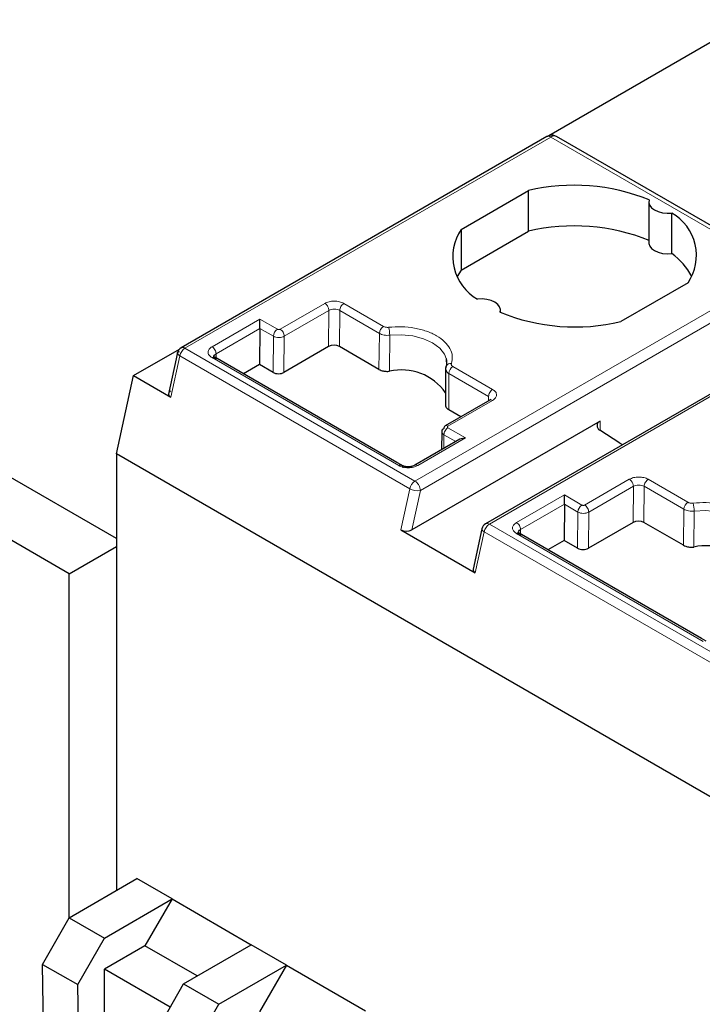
# Model space of a CAD drawing. Header units: millimetres. Extents: x 5 to 418, y 2 to 292.
# Tile 36 of 40: x 346.48 to 353.61, y 118.75 to 129.04. Entities that reach past the tile are written whole.
import ezdxf

# ---------------------------------------------------------------- set-up
doc = ezdxf.new("R2010")
doc.units = ezdxf.units.MM

msp = doc.modelspace()

# ---------------------------------------------------------------- linework, layer by layer
at = {"color": 7, "linetype": 'Continuous', "lineweight": 25}
for p, q in [((354.1108, 129.0358), (352.0101, 127.823)), ((351.9902, 127.8142), (348.1659, 125.6064)), ((354.4944, 126.4283), (352.0902, 127.8162)), ((351.0943, 126.8454), (351.7957, 127.2503)), ((351.7957, 126.8257), (351.7957, 127.2503)), ((353.0552, 127.1295), (353.0552, 126.7049)), ((353.2945, 126.5917), (353.2945, 127.0163)), ((351.0943, 126.8454), (351.0943, 126.4208)), ((351.0943, 126.4208), (351.7957, 126.8257)), ((351.0943, 126.4208), (351.0534, 126.3539)), ((353.4645, 126.287), (352.7631, 125.8821)), ((351.5036, 125.9785), (351.5036, 126.0029)), ((348.9901, 125.8105), (348.9901, 125.9083)), ((355.1722, 125.9773), (351.3487, 123.77)), ((348.9901, 125.8105), (348.9873, 125.433)), ((347.6697, 125.3174), (348.1514, 125.5955)), ((349.7085, 125.6208), (349.2418, 125.3514)), ((350.2348, 125.3823), (349.8216, 125.6208)), ((348.115, 125.4926), (348.0317, 125.1091)), ((348.1304, 125.5633), (348.115, 125.4926)), ((348.5204, 125.5077), (348.5087, 125.5133)), ((350.4225, 124.4096), (348.5188, 125.5086)), ((350.9362, 125.4952), (350.9395, 125.4247)), ((348.9873, 125.433), (348.8184, 125.3356)), ((349.1287, 125.3514), (348.9873, 125.433)), ((347.4923, 124.5005), (347.6697, 125.3174)), ((347.6697, 125.3174), (348.0586, 125.0929)), ((350.9311, 125.379), (350.9301, 125.0001)), ((351.3935, 125.0627), (350.9259, 124.7927)), ((350.9313, 125.0238), (350.9302, 125.0148)), ((351.4035, 125.0676), (351.3925, 125.0622)), ((351.0909, 124.8881), (350.9641, 124.9613)), ((352.5471, 124.8429), (350.5782, 123.7063)), ((347.4923, 123.6145), (345.5831, 124.7166)), ((350.89, 124.734), (350.8886, 124.5426)), ((351.1397, 124.6673), (351.0797, 124.653)), ((352.7534, 124.6125), (352.5427, 124.7476)), ((351.0797, 124.653), (350.6084, 124.3809)), ((357.0382, 118.9898), (347.4923, 124.5005)), ((347.4923, 124.5005), (347.4923, 119.9402)), ((346.9973, 123.2471), (345.0174, 124.3901)), ((350.4722, 124.3809), (350.4225, 124.4096)), ((352.1721, 123.9736), (352.1721, 124.0713)), ((352.1721, 123.9736), (352.1692, 123.5961)), ((352.8905, 123.7839), (352.4238, 123.5145)), ((353.4168, 123.5454), (353.0036, 123.7839)), ((350.4628, 123.705), (351.2406, 123.256)), ((351.3105, 123.7177), (351.2185, 123.294)), ((351.7023, 123.6707), (351.6907, 123.6764)), ((353.6045, 122.5727), (351.7008, 123.6717)), ((346.9973, 123.2471), (347.4923, 123.5328)), ((352.1692, 123.5961), (352.0004, 123.4987)), ((352.3107, 123.5145), (352.1692, 123.5961)), ((346.9973, 119.6544), (346.9973, 123.2471)), ((353.6541, 122.544), (353.6045, 122.5727)), ((346.9973, 119.6544), (347.7044, 120.0626)), ((348.0721, 119.8504), (347.7044, 120.0626)), ((347.365, 119.4421), (348.0721, 119.8504)), ((348.0721, 119.8504), (347.7893, 119.3605)), ((348.0721, 119.8504), (348.8994, 119.3728)), ((346.7194, 119.1674), (346.9973, 119.6544)), ((346.9973, 119.6544), (347.365, 119.4421)), ((347.0871, 118.9552), (347.365, 119.4421)), ((347.7893, 119.3605), (347.365, 119.1155)), ((348.3337, 119.0462), (347.7893, 119.3605)), ((348.1923, 118.9646), (348.8994, 119.3728)), ((349.2671, 119.1605), (348.8994, 119.3728)), ((346.7194, 119.1674), (347.0871, 118.9552)), ((346.7488, 117.2396), (346.7194, 119.1674)), ((348.0521, 118.7189), (347.365, 119.1155)), ((347.365, 117.8091), (347.365, 119.1155)), ((348.56, 118.7523), (349.2671, 119.1605)), ((349.2671, 119.1605), (348.9843, 118.6706)), ((349.2671, 119.1605), (350.0944, 118.6829)), ((347.1165, 117.0274), (347.0871, 118.9552)), ((347.9144, 118.4776), (348.1923, 118.9646)), ((348.1923, 118.9646), (348.56, 118.7523)), ((348.2821, 118.2653), (348.56, 118.7523))]:
    msp.add_line(p, q, dxfattribs=at)
at = {"color": 7, "linetype": 'Continuous', "lineweight": 18}
for p, q in [((352.0302, 127.8102), (348.2067, 125.603)), ((352.0302, 127.8102), (354.4344, 126.4224)), ((350.6108, 124.2151), (354.4344, 126.4224)), ((350.6674, 124.1171), (354.491, 126.3244)), ((349.2022, 125.8021), (349.6689, 126.0715)), ((349.8669, 126.0715), (350.282, 125.8319)), ((348.4897, 125.6194), (348.9901, 125.9083)), ((348.9901, 125.9083), (349.1739, 125.8021)), ((349.2446, 125.7286), (349.7113, 125.9981)), ((349.7085, 125.6208), (349.7113, 125.9981)), ((349.8216, 125.6208), (349.8245, 125.9985)), ((349.8245, 125.9985), (350.2396, 125.7589)), ((355.2122, 125.9733), (351.3887, 123.766)), ((348.5321, 125.5459), (348.9901, 125.8105)), ((348.9901, 125.8105), (349.1315, 125.7291)), ((349.1315, 125.7291), (349.1287, 125.3514)), ((349.2418, 125.3514), (349.2446, 125.7286)), ((350.2396, 125.7589), (350.2348, 125.3823)), ((350.3431, 125.3633), (350.347, 125.7394)), ((350.6108, 124.2151), (348.2067, 125.603)), ((348.0586, 125.0929), (348.1523, 125.5242)), ((348.1523, 125.5242), (350.5565, 124.1363)), ((350.4413, 124.3784), (348.4897, 125.5051)), ((348.5325, 125.5007), (348.5321, 125.5459)), ((351.0075, 125.4131), (351.4225, 125.1735)), ((350.9641, 124.9613), (350.965, 125.3401)), ((350.965, 125.3401), (351.3801, 125.1004)), ((351.3798, 125.0548), (351.3801, 125.1004)), ((351.4225, 125.0592), (350.9559, 124.7898)), ((350.9559, 124.7734), (351.1397, 124.6673)), ((352.5471, 124.7448), (352.5471, 124.8429)), ((351.1397, 124.6673), (350.6393, 124.3784)), ((350.9123, 124.5564), (350.9134, 124.7004)), ((350.9134, 124.7004), (351.0375, 124.6286)), ((352.3842, 123.9652), (352.8509, 124.2346)), ((352.4266, 123.8917), (352.8933, 124.1611)), ((352.8905, 123.7839), (352.8933, 124.1611)), ((353.0036, 123.7839), (353.0065, 124.1616)), ((353.0065, 124.1616), (353.4215, 123.9219)), ((353.0489, 124.2346), (353.464, 123.995)), ((350.5565, 124.1363), (350.4628, 123.705)), ((350.5782, 123.7063), (350.6674, 124.1171)), ((351.6717, 123.7825), (352.1721, 124.0713)), ((352.1721, 124.0713), (352.3559, 123.9652)), ((351.7141, 123.709), (352.1721, 123.9736)), ((352.1721, 123.9736), (352.3135, 123.8921)), ((352.3135, 123.8921), (352.3107, 123.5145)), ((352.4238, 123.5145), (352.4266, 123.8917)), ((353.4215, 123.9219), (353.4168, 123.5454)), ((353.5251, 123.5264), (353.5289, 123.9025)), ((353.7928, 122.3781), (351.3887, 123.766)), ((351.2406, 123.256), (351.3343, 123.6873)), ((351.3343, 123.6873), (353.7384, 122.2994)), ((353.6233, 122.5415), (351.6717, 123.6682)), ((351.7144, 123.6638), (351.7141, 123.709))]:
    msp.add_line(p, q, dxfattribs=at)
at = {"color": 7, "linetype": 'Continuous', "lineweight": 25, "flags": 128}
for points in [[(353.0591, 127.1522), (353.0554, 127.124), (353.0638, 127.0961), (353.0836, 127.0702), (353.1138, 127.0479), (353.1525, 127.0305), (353.1973, 127.019), (353.2456, 127.0142), (353.2945, 127.0163)], [(353.0552, 126.7049), (353.0554, 126.6994), (353.0638, 126.6715), (353.0836, 126.6456), (353.1138, 126.6233), (353.1525, 126.6059), (353.1973, 126.5944), (353.2456, 126.5896), (353.2945, 126.5917)], [(351.4997, 125.9802), (351.5034, 126.0084), (351.495, 126.0363), (351.4752, 126.0622), (351.445, 126.0845), (351.4064, 126.1019), (351.3615, 126.1134), (351.3132, 126.1182), (351.2643, 126.1161)], [(350.9363, 125.4949), (350.9402, 125.4716), (350.9409, 125.4559)]]:
    msp.add_lwpolyline(points, dxfattribs=at)
at = {"color": 7, "linetype": 'Continuous', "lineweight": 18, "flags": 128}
for points in [[(350.347, 125.7394), (350.4682, 125.7441), (350.5878, 125.7318), (350.6988, 125.7032), (350.7945, 125.66), (350.8693, 125.6047), (350.9189, 125.5407), (350.9363, 125.4949)], [(353.5289, 123.9025), (353.6502, 123.9072), (353.7698, 123.8949), (353.8807, 123.8663), (353.9765, 123.8231), (354.0513, 123.7678), (354.1008, 123.7038), (354.1183, 123.658)], [(351.3343, 123.6873), (351.3243, 123.694), (351.3168, 123.7008), (351.312, 123.7077), (351.3102, 123.7143), (351.3105, 123.7177)]]:
    msp.add_lwpolyline(points, dxfattribs=at)
at = {"color": 7, "linetype": 'Continuous', "lineweight": 18}
for centre, radius, start, end in [((352.0068, 127.7775), 0.0402, 54.38241, 114.30713), ((352.0654, 127.7613), 0.0603, 65.65152, 125.65894), ((349.2237, 125.7244), 0.0923, 122.62937, 177.08194), ((350.3318, 125.7542), 0.0923, 122.62937, 177.08194), ((350.0348, 125.7392), 0.3122, 0.02414, 15.44601), ((350.9819, 125.3905), 0.0543, 80.37363, 142.44394), ((351.0572, 125.3354), 0.0923, 122.62937, 177.08194), ((350.9383, 124.7652), 0.0302, 54.38183, 114.31395), ((350.679, 124.1098), 0.1254, 122.93105, 167.79085), ((350.552, 124.1131), 0.1154, 1.95745, 31.14194), ((350.6395, 124.2854), 0.1706, 240.8731, 279.4195), ((352.4057, 123.8874), 0.0923, 122.62937, 177.08194), ((353.5138, 123.9172), 0.0923, 122.62937, 177.08194), ((353.2168, 123.9023), 0.3122, 0.02414, 15.44601), ((351.4568, 123.6608), 0.1254, 122.93105, 167.79085), ((351.3652, 123.7333), 0.0402, 54.38196, 114.31303)]:
    msp.add_arc(centre, radius, start, end, dxfattribs=at)
at = {"color": 7, "linetype": 'Continuous', "lineweight": 25}
for centre, radius, start, end in [((352.2751, 125.2403), 2.0664, 67.7032, 103.41394), ((353.0448, 126.5736), 0.5082, 325.66484, 60.5746), ((351.514, 126.5588), 0.5082, 145.66484, 240.5746), ((352.2751, 124.8157), 2.0664, 67.7032, 103.41394), ((352.8787, 126.0105), 0.7146, 28.71941, 54.42044), ((352.2837, 127.8921), 2.0664, 247.7032, 283.41394), ((348.2067, 125.5376), 0.08, 120, 170.93232), ((350.971, 125.4017), 0.039, 145.74923, 180.15416), ((350.4697, 124.8137), 0.564, 35.19995, 102.96385), ((350.9435, 124.7682), 0.0302, 125.69804, 185.62038), ((352.5649, 124.7943), 0.0517, 110.12946, 244.6761), ((353.1436, 125.2215), 0.7233, 237.3511, 239.81658), ((351.3887, 123.7007), 0.08, 120.0008, 167.74555), ((353.6516, 122.9768), 0.564, 35.19995, 102.96385)]:
    msp.add_arc(centre, radius, start, end, dxfattribs=at)
for centre, major_axis, ratio, start_param, end_param in [((349.7651, 125.5881), (0.08, 0), 0.5772877, 0.7853601, 2.3561564), ((349.1852, 125.384), (0.08, 0), 0.5772877, 3.9269527, 5.4977491), ((352.947, 123.7512), (0.08, 0), 0.5772877, 0.7853601, 2.3561564), ((350.5216, 123.739), (0.0816, 0.0028), 0.5763887, 3.8875603, 5.4583566), ((352.3672, 123.5471), (0.08, 0), 0.5772877, 3.9269527, 5.4977491), ((351.2994, 123.2899), (0.0816, 0.0028), 0.5763887, 2.996668, 3.8875603)]:
    msp.add_ellipse(centre, major_axis=major_axis, ratio=ratio, start_param=start_param, end_param=end_param, dxfattribs=at)
for points, knots in [([(352.0894, 127.8149), (352.0838, 127.8183), (352.0687, 127.8277), (352.0397, 127.8302), (352.0116, 127.8252), (351.9963, 127.8173), (351.9902, 127.8142)], [0, 0, 0, 0, 0.1873791, 0.5058399, 0.8041114, 1, 1, 1, 1]), ([(348.5321, 125.481), (348.5256, 125.4857), (348.5124, 125.4951), (348.5068, 125.5133), (348.5124, 125.5316), (348.5255, 125.5411), (348.5321, 125.5459)], [0, 0, 0, 0, 0.24999999, 0.49999999, 0.75, 1, 1, 1, 1]), ([(350.932, 125.4016), (350.9309, 125.3961), (350.9285, 125.3849), (350.9342, 125.3683), (350.9458, 125.3527), (350.9586, 125.3443), (350.965, 125.3401)], [0, 0, 0, 0, 0.2498966, 0.4998455, 0.7498714, 1, 1, 1, 1]), ([(350.9347, 125.416), (350.933, 125.4098), (350.9294, 125.3974), (350.9306, 125.3848), (350.9312, 125.3786)], [0, 0, 0, 0, 0.4997487, 1, 1, 1, 1]), ([(350.2348, 125.3823), (350.2425, 125.3785), (350.2604, 125.3696), (350.296, 125.3621), (350.3256, 125.3615), (350.341, 125.3631), (350.3431, 125.3633)], [0, 0, 0, 0, 0.2575607, 0.600749, 0.9439391, 1, 1, 1, 1]), ([(348.0609, 125.1595), (348.0565, 125.1566), (348.0483, 125.1512), (348.039, 125.14), (348.035, 125.1281), (348.0366, 125.1167), (348.0423, 125.1047), (348.0522, 125.0976), (348.0586, 125.0929)], [0, 0, 0, 0, 0.1561592, 0.2921349, 0.5028801, 0.633394, 0.7597458, 1, 1, 1, 1]), ([(350.9314, 125.0008), (350.933, 124.995), (350.9369, 124.9815), (350.9518, 124.9687), (350.9626, 124.9622), (350.9641, 124.9613)], [0, 0, 0, 0, 0.3924425, 0.9147142, 1, 1, 1, 1]), ([(350.6093, 124.3814), (350.5992, 124.3768), (350.5789, 124.3675), (350.5398, 124.3636), (350.5008, 124.3677), (350.4807, 124.3771), (350.4707, 124.3818)], [0, 0, 0, 0, 0.2498943, 0.4999593, 0.7500277, 1, 1, 1, 1]), ([(351.7141, 123.6441), (351.7075, 123.6488), (351.6944, 123.6582), (351.6888, 123.6764), (351.6944, 123.6947), (351.7075, 123.7042), (351.7141, 123.709)], [0, 0, 0, 0, 0.25, 0.5, 0.75, 1, 1, 1, 1]), ([(353.4168, 123.5454), (353.4245, 123.5416), (353.4424, 123.5326), (353.478, 123.5252), (353.5076, 123.5246), (353.523, 123.5262), (353.5251, 123.5264)], [0, 0, 0, 0, 0.2575607, 0.600749, 0.9439391, 1, 1, 1, 1])]:
    msp.add_open_spline(points, degree=3, knots=knots, dxfattribs=at)
at = {"color": 7, "linetype": 'Continuous', "lineweight": 18}
for points, knots in [([(349.6689, 126.0715), (349.6832, 126.0781), (349.7119, 126.0913), (349.7677, 126.0973), (349.8134, 126.092), (349.8463, 126.0822), (349.86, 126.0751), (349.8669, 126.0715)], [0, 0, 0, 0, 0.2466517, 0.4974325, 0.7483262, 0.8728127, 1, 1, 1, 1]), ([(349.6689, 126.0715), (349.6743, 126.0678), (349.6825, 126.0621), (349.6923, 126.0502), (349.6991, 126.04), (349.7046, 126.029), (349.7099, 126.0145), (349.7108, 126.0045), (349.7113, 125.9981)], [0, 0, 0, 0, 0.2394582, 0.3683628, 0.5000026, 0.631642, 0.7605454, 1, 1, 1, 1]), ([(349.7113, 125.9981), (349.7196, 126.0018), (349.7361, 126.0094), (349.7679, 126.0127), (349.7997, 126.0096), (349.8162, 126.0022), (349.8245, 125.9985)], [0, 0, 0, 0, 0.25, 0.5, 0.75, 1, 1, 1, 1]), ([(349.1739, 125.8021), (349.1757, 125.8013), (349.1791, 125.7997), (349.185, 125.7988), (349.1902, 125.7987), (349.1946, 125.7992), (349.1987, 125.8003), (349.201, 125.8015), (349.2022, 125.8021)], [0, 0, 0, 0, 0.2116745, 0.4235405, 0.5686827, 0.7078064, 0.8489949, 1, 1, 1, 1]), ([(350.282, 125.8319), (350.2853, 125.8302), (350.292, 125.8268), (350.3049, 125.8233), (350.3198, 125.8213), (350.3304, 125.822), (350.3357, 125.8224)], [0, 0, 0, 0, 0.2262349, 0.4552376, 0.7262614, 1, 1, 1, 1]), ([(350.3357, 125.8224), (350.381, 125.8256), (350.4715, 125.832), (350.607, 125.8166), (350.7328, 125.7849), (350.8406, 125.7356), (350.926, 125.6734), (350.9809, 125.6008), (351.0076, 125.5225), (350.9965, 125.4703), (350.9909, 125.4441)], [0, 0, 0, 0, 0.1249501, 0.2499976, 0.3748998, 0.499998, 0.6248996, 0.7499976, 0.8749504, 1, 1, 1, 1]), ([(349.1315, 125.7291), (349.1398, 125.7253), (349.1563, 125.7177), (349.1881, 125.7144), (349.2199, 125.7175), (349.2364, 125.7249), (349.2446, 125.7286)], [0, 0, 0, 0, 0.25, 0.5, 0.75, 1, 1, 1, 1]), ([(350.2396, 125.7589), (350.2469, 125.7551), (350.2617, 125.7477), (350.2888, 125.7408), (350.3178, 125.7375), (350.3373, 125.7387), (350.347, 125.7394)], [0, 0, 0, 0, 0.2499378, 0.4998955, 0.7499085, 1, 1, 1, 1]), ([(348.4897, 125.5051), (348.4782, 125.5135), (348.4551, 125.5302), (348.4454, 125.5625), (348.4554, 125.5945), (348.4783, 125.6111), (348.4897, 125.6194)], [0, 0, 0, 0, 0.2507022, 0.5019205, 0.7530257, 1, 1, 1, 1]), ([(350.9909, 125.4441), (350.9904, 125.4416), (350.9893, 125.4367), (350.9914, 125.4286), (350.9968, 125.4202), (351.0039, 125.4155), (351.0075, 125.4131)], [0, 0, 0, 0, 0.2215116, 0.4445655, 0.720912, 1, 1, 1, 1]), ([(351.4225, 125.1735), (351.4341, 125.1651), (351.4571, 125.1483), (351.4668, 125.1161), (351.4568, 125.084), (351.4339, 125.0674), (351.4225, 125.0592)], [0, 0, 0, 0, 0.2507022, 0.5019205, 0.7530257, 1, 1, 1, 1]), ([(350.9559, 124.7898), (350.9545, 124.7888), (350.9517, 124.7868), (350.95, 124.7835), (350.9498, 124.7805), (350.9507, 124.7779), (350.9527, 124.7755), (350.9548, 124.7741), (350.9559, 124.7734)], [0, 0, 0, 0, 0.2080698, 0.4163234, 0.5633992, 0.7041693, 0.847021, 1, 1, 1, 1]), ([(350.6393, 124.3784), (350.625, 124.3719), (350.5963, 124.3587), (350.5405, 124.3527), (350.4948, 124.358), (350.4619, 124.3677), (350.4482, 124.3748), (350.4413, 124.3784)], [0, 0, 0, 0, 0.2466517, 0.4974325, 0.7483262, 0.8728127, 1, 1, 1, 1]), ([(350.6393, 124.3784), (350.634, 124.3808), (350.6258, 124.3845), (350.6158, 124.3843), (350.6115, 124.3824), (350.6093, 124.3814)], [0, 0, 0, 0, 0.4789139, 0.7367217, 1, 1, 1, 1]), ([(352.8509, 124.2346), (352.8651, 124.2412), (352.8939, 124.2544), (352.9497, 124.2603), (352.9953, 124.2551), (353.0283, 124.2453), (353.042, 124.2382), (353.0489, 124.2346)], [0, 0, 0, 0, 0.2466517, 0.4974325, 0.7483262, 0.8728127, 1, 1, 1, 1]), ([(352.8509, 124.2346), (352.8562, 124.2309), (352.8644, 124.2251), (352.8743, 124.2133), (352.8811, 124.2031), (352.8866, 124.1921), (352.8919, 124.1776), (352.8928, 124.1676), (352.8933, 124.1611)], [0, 0, 0, 0, 0.2394582, 0.3683628, 0.5000026, 0.631642, 0.7605454, 1, 1, 1, 1]), ([(352.8933, 124.1611), (352.9016, 124.1649), (352.9181, 124.1725), (352.9499, 124.1758), (352.9817, 124.1727), (352.9982, 124.1653), (353.0065, 124.1616)], [0, 0, 0, 0, 0.25, 0.5, 0.75, 1, 1, 1, 1]), ([(352.3559, 123.9652), (352.3576, 123.9644), (352.3611, 123.9627), (352.367, 123.9618), (352.3722, 123.9617), (352.3766, 123.9623), (352.3807, 123.9634), (352.383, 123.9646), (352.3842, 123.9652)], [0, 0, 0, 0, 0.2116745, 0.4235405, 0.5686827, 0.7078064, 0.8489949, 1, 1, 1, 1]), ([(353.464, 123.995), (353.4673, 123.9933), (353.474, 123.9899), (353.4869, 123.9864), (353.5018, 123.9844), (353.5124, 123.9851), (353.5177, 123.9855)], [0, 0, 0, 0, 0.2262349, 0.4552376, 0.7262614, 1, 1, 1, 1]), ([(353.5177, 123.9855), (353.5629, 123.9887), (353.6535, 123.995), (353.789, 123.9797), (353.9148, 123.948), (354.0226, 123.8987), (354.108, 123.8365), (354.1629, 123.7639), (354.1895, 123.6856), (354.1785, 123.6333), (354.1729, 123.6072)], [0, 0, 0, 0, 0.1249501, 0.2499976, 0.3748998, 0.499998, 0.6248996, 0.7499976, 0.8749504, 1, 1, 1, 1]), ([(352.3135, 123.8921), (352.3218, 123.8884), (352.3383, 123.8808), (352.3701, 123.8775), (352.4018, 123.8805), (352.4184, 123.888), (352.4266, 123.8917)], [0, 0, 0, 0, 0.25, 0.5, 0.75, 1, 1, 1, 1]), ([(353.4215, 123.9219), (353.4289, 123.9182), (353.4437, 123.9107), (353.4708, 123.9039), (353.4998, 123.9006), (353.5192, 123.9018), (353.5289, 123.9025)], [0, 0, 0, 0, 0.2499378, 0.4998955, 0.7499085, 1, 1, 1, 1]), ([(351.6717, 123.6682), (351.6602, 123.6765), (351.6371, 123.6933), (351.6274, 123.7256), (351.6374, 123.7576), (351.6603, 123.7742), (351.6717, 123.7825)], [0, 0, 0, 0, 0.2507022, 0.5019205, 0.7530257, 1, 1, 1, 1])]:
    msp.add_open_spline(points, degree=3, knots=knots, dxfattribs=at)
for points in [[(349.8669, 126.0715), (349.8614, 126.0676), (349.8503, 126.0598), (349.8363, 126.0405), (349.8265, 126.0188), (349.8252, 126.0052), (349.8245, 125.9985)], [(349.2022, 125.8021), (349.2078, 125.7982), (349.2189, 125.7903), (349.2329, 125.7709), (349.2427, 125.749), (349.244, 125.7354), (349.2446, 125.7286)], [(348.2067, 125.603), (348.2006, 125.5988), (348.1884, 125.5904), (348.1721, 125.5706), (348.159, 125.5478), (348.1545, 125.5321), (348.1523, 125.5242)], [(348.4897, 125.6194), (348.4952, 125.6154), (348.5064, 125.6075), (348.5204, 125.5881), (348.5302, 125.5663), (348.5315, 125.5527), (348.5321, 125.5459)], [(351.4225, 125.1735), (351.417, 125.1696), (351.406, 125.1617), (351.392, 125.1425), (351.3821, 125.1207), (351.3808, 125.1072), (351.3801, 125.1004)], [(351.4225, 125.0592), (351.4169, 125.0618), (351.4057, 125.0669), (351.3969, 125.0637), (351.3925, 125.0622)], [(350.9559, 124.7734), (350.9503, 124.7695), (350.9393, 124.7617), (350.9253, 124.7424), (350.9155, 124.7207), (350.9141, 124.7072), (350.9134, 124.7004)], [(350.6508, 124.1728), (350.6481, 124.1773), (350.6425, 124.1862), (350.6326, 124.1979), (350.6219, 124.2079), (350.6145, 124.2127), (350.6108, 124.2151)], [(353.0489, 124.2346), (353.0434, 124.2307), (353.0323, 124.2229), (353.0183, 124.2036), (353.0085, 124.1819), (353.0071, 124.1683), (353.0065, 124.1616)], [(352.3842, 123.9652), (352.3898, 123.9613), (352.4009, 123.9534), (352.4149, 123.9339), (352.4247, 123.9121), (352.426, 123.8985), (352.4266, 123.8917)], [(351.6717, 123.7825), (351.6772, 123.7785), (351.6883, 123.7706), (351.7024, 123.7512), (351.7122, 123.7293), (351.7135, 123.7158), (351.7141, 123.709)]]:
    msp.add_open_spline(points, degree=3, dxfattribs=at)
at = {"color": 7, "linetype": 'Continuous', "lineweight": 25}
for points in [[(348.2067, 125.603), (348.203, 125.6048), (348.1956, 125.6086), (348.1849, 125.6109), (348.175, 125.6107), (348.1694, 125.6082), (348.1667, 125.6069)], [(348.1523, 125.5242), (348.1457, 125.5287), (348.1325, 125.5377), (348.1264, 125.5516), (348.1313, 125.5635), (348.1438, 125.568), (348.1501, 125.5703)], [(348.4897, 125.5051), (348.4952, 125.5075), (348.5063, 125.5125), (348.5202, 125.5093), (348.5301, 125.499), (348.5314, 125.487), (348.5321, 125.481)], [(350.9134, 124.7653), (350.9069, 124.7606), (350.8937, 124.7512), (350.8881, 124.733), (350.8937, 124.7147), (350.9069, 124.7052), (350.9134, 124.7004)], [(350.4413, 124.3784), (350.4468, 124.3809), (350.4579, 124.3858), (350.4719, 124.3827), (350.4817, 124.3723), (350.483, 124.3604), (350.4837, 124.3544)], [(351.6717, 123.6682), (351.6772, 123.6706), (351.6883, 123.6756), (351.7022, 123.6724), (351.7121, 123.662), (351.7134, 123.6501), (351.7141, 123.6441)]]:
    msp.add_open_spline(points, degree=3, dxfattribs=at)

doc.saveas('drawing.dxf')
